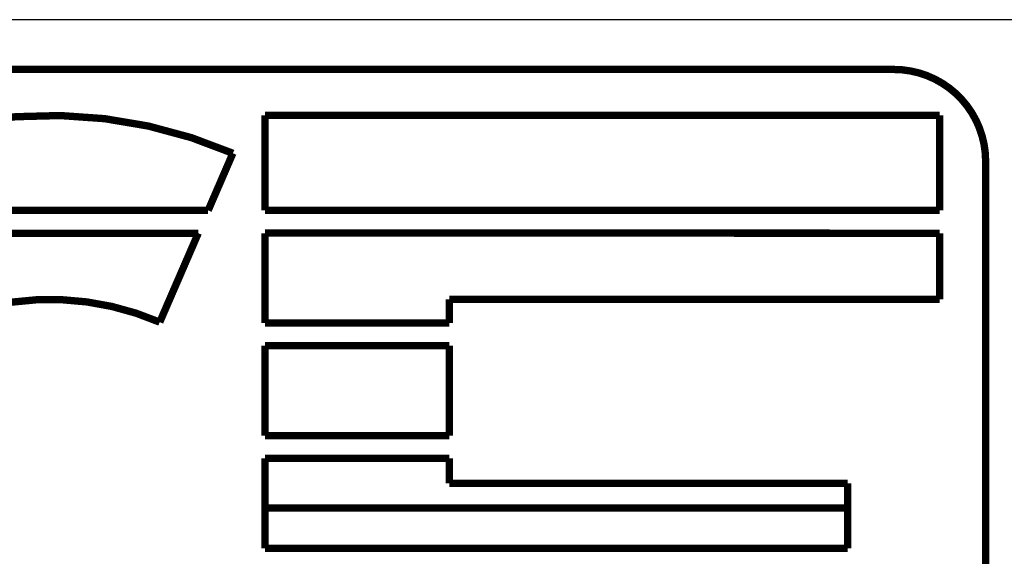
# Model space of a CAD drawing. Header units: inches. Extents: x -1.2 to 81.2, y -1.2 to 52.9.
# Tile 10 of 39: x 70.3 to 73.4, y 2.7 to 4.4. Entities that reach past the tile are written whole.
import ezdxf

# ---------------------------------------------------------------- set-up
doc = ezdxf.new("R2010")
doc.units = ezdxf.units.IN
doc.header["$LTSCALE"] = 4.4
doc.header["$MEASUREMENT"] = 0
doc.layers.get('0').update_dxf_attribs({"linetype": 'CONTINUOUS'})

msp = doc.modelspace()

# ---------------------------------------------------------------- linework, layer by layer
at = {"color": 2, "linetype": 'CONTINUOUS'}
msp.add_line((80, 4.4118), (66.4706, 4.4118), dxfattribs=at)
at = {"color": 2, "linetype": 'CONTINUOUS', "const_width": 0.0235}
for points in [[(66.8766, 4.2527), (73.0544, 4.2527)], [(71.0448, 4.1056), (73.2001, 4.1056)], [(71.0448, 3.8021), (71.0448, 4.1056)], [(73.2001, 4.1056), (73.2001, 3.8021)], [(70.8629, 3.8021), (70.9419, 3.9847)], [(73.3472, 3.9599), (73.3472, 1.3115)], [(70.8629, 3.8021), (69.463, 3.8021)], [(73.2001, 3.8021), (71.0448, 3.8021)], [(69.3752, 3.7292), (70.8313, 3.7292)], [(70.7082, 3.4448), (70.8313, 3.7292)], [(71.0446, 3.7296), (73.2001, 3.7292)], [(71.0448, 3.4421), (71.0448, 3.7292)], [(73.2001, 3.7292), (73.2001, 3.5174)], [(73.2001, 3.5174), (71.6331, 3.5174)], [(71.6331, 3.5174), (71.6331, 3.4421)], [(71.6331, 3.4421), (71.0448, 3.4421)], [(71.0448, 3.3692), (71.6331, 3.3692)], [(71.0448, 3.0821), (71.0448, 3.3692)], [(71.6331, 3.3692), (71.6331, 3.0821)], [(71.6331, 3.0821), (71.0448, 3.0821)], [(71.0448, 3.0092), (71.6331, 3.0092)], [(71.0448, 2.7221), (71.0448, 3.0092)], [(71.6331, 3.0092), (71.6331, 2.9292)], [(71.6331, 2.9292), (72.906, 2.9292)], [(72.906, 2.9292), (72.906, 2.7221)], [(71.0452, 2.8507), (72.9034, 2.8507)], [(72.906, 2.7221), (71.0448, 2.7221)]]:
    msp.add_lwpolyline(points, dxfattribs=at)
for points in [[(73.3472, 3.9586, 0.415492), (73.0531, 4.2527)], [(70.9419, 3.9847, 0.272068), (69.463, 3.8021)], [(70.7082, 3.4448, 0.209114), (70.0011, 3.4421)]]:
    msp.add_lwpolyline(points, format="xyb", dxfattribs=at)

doc.saveas('drawing.dxf')
